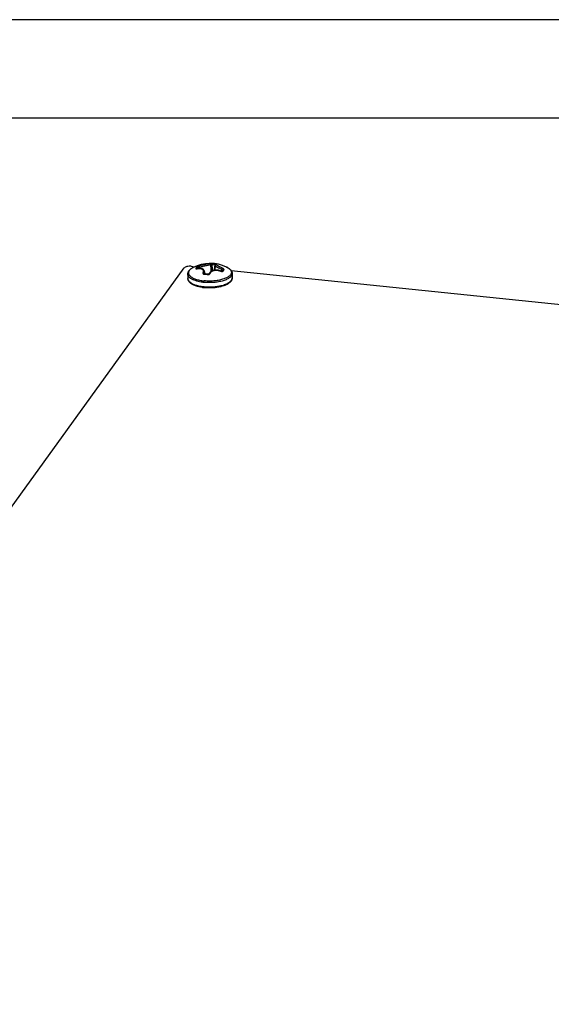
# Model space of a CAD drawing. Header units: millimetres. Extents: x -6552 to -4132, y 482 to 1483.
# Tile 75 of 80: x -4750 to -4654, y 1305 to 1483. Entities that reach past the tile are written whole.
import ezdxf

# ---------------------------------------------------------------- set-up
doc = ezdxf.new("R2010")
doc.units = ezdxf.units.MM
doc.header["$LTSCALE"] = 16.335
doc.layers.get('0').update_dxf_attribs({"linetype": 'CONTINUOUS'})
doc.layers.add('1', color=7, linetype='CONTINUOUS')
doc.layers.add('AXES', color=7, linetype='CONTINUOUS')

# ---------------------------------------------------------------- blocks, each defined once
blk = doc.blocks.new('AAXXX')
at = {"layer": '1'}
for p, q in [((-2141.569, 350.671), (-2223.646, 350.671)), ((-2222.681, 349.645), (-2142.534, 349.645))]:
    blk.add_line(p, q, dxfattribs=at)

msp = doc.modelspace()

# ---------------------------------------------------------------- linework, layer by layer
at = {"linetype": 'Continuous'}
for p, q in [((-4719.28, 1438.39), (-4718.61, 1438.32)), ((-4714.92, 1438.55), (-4715.01, 1437.71)), ((-4714.74, 1438.76), (-4714.74, 1438.76)), ((-4836.49, 1277.82), (-4720.52, 1438.1)), ((-4718.02, 1438), (-4718.02, 1438.07)), ((-4717.77, 1438.03), (-4717.78, 1438.23)), ((-4717.77, 1438.03), (-4717.78, 1438.23)), ((-4716.9, 1437.02), (-4716.91, 1437.09)), ((-4716.9, 1437.02), (-4716.9, 1437.03)), ((-4716.86, 1437.42), (-4716.81, 1436.99)), ((-4716.03, 1437.04), (-4716.03, 1437.04)), ((-4713.78, 1437.51), (-4713.74, 1437.82)), ((-4713.58, 1437.7), (-4713.58, 1437.7)), ((-4712.74, 1438.18), (-4712.74, 1438.18)), ((-4712.74, 1438.18), (-4712.74, 1438.18)), ((-4712.08, 1437.64), (-4445.19, 1410.16))]:
    msp.add_line(p, q, dxfattribs=at)
for points in [[(-4714.74, 1438.76), (-4714.75, 1438.76), (-4714.77, 1438.75), (-4714.79, 1438.74), (-4714.81, 1438.73), (-4714.83, 1438.71), (-4714.85, 1438.7), (-4714.87, 1438.68), (-4714.88, 1438.66), (-4714.9, 1438.64), (-4714.91, 1438.62), (-4714.91, 1438.59), (-4714.92, 1438.57), (-4714.92, 1438.55)], [(-4718.13, 1437.98), (-4718.14, 1437.98), (-4718.16, 1437.98), (-4718.17, 1437.98), (-4718.19, 1437.97), (-4718.2, 1437.97), (-4718.21, 1437.97), (-4718.22, 1437.97), (-4718.23, 1437.97), (-4718.24, 1437.97), (-4718.25, 1437.97), (-4718.25, 1437.97), (-4718.25, 1437.97), (-4718.25, 1437.97)], [(-4716.86, 1437.42), (-4716.86, 1437.45), (-4716.88, 1437.5), (-4716.89, 1437.55), (-4716.91, 1437.6), (-4716.93, 1437.65), (-4716.96, 1437.69), (-4716.99, 1437.74), (-4717.03, 1437.78), (-4717.07, 1437.81), (-4717.11, 1437.85), (-4717.15, 1437.88), (-4717.2, 1437.91), (-4717.26, 1437.94), (-4717.32, 1437.96), (-4717.38, 1437.98), (-4717.44, 1438), (-4717.51, 1438.01), (-4717.58, 1438.02), (-4717.66, 1438.03), (-4717.73, 1438.03), (-4717.81, 1438.03), (-4717.9, 1438.02), (-4717.98, 1438.01), (-4718.07, 1438), (-4718.13, 1437.98)], [(-4716.8, 1436.99), (-4716.81, 1437), (-4716.83, 1437), (-4716.85, 1437), (-4716.86, 1437), (-4716.87, 1437.01), (-4716.88, 1437.01), (-4716.89, 1437.02), (-4716.9, 1437.02), (-4716.9, 1437.03), (-4716.91, 1437.03), (-4716.91, 1437.03), (-4716.91, 1437.03)], [(-4716.03, 1437.04), (-4716.03, 1437.04), (-4716.03, 1437.03), (-4716.04, 1437.03), (-4716.04, 1437.02), (-4716.05, 1437.01), (-4716.06, 1437.01), (-4716.07, 1437), (-4716.08, 1436.99), (-4716.09, 1436.98), (-4716.11, 1436.98), (-4716.12, 1436.97), (-4716.14, 1436.96), (-4716.16, 1436.96), (-4716.17, 1436.95), (-4716.19, 1436.95), (-4716.21, 1436.95), (-4716.23, 1436.94), (-4716.25, 1436.94), (-4716.27, 1436.94), (-4716.29, 1436.94), (-4716.3, 1436.94), (-4716.32, 1436.94)], [(-4714.05, 1437.59), (-4714.15, 1437.62), (-4714.25, 1437.65), (-4714.34, 1437.67), (-4714.44, 1437.69), (-4714.54, 1437.71), (-4714.63, 1437.72), (-4714.73, 1437.72), (-4714.82, 1437.72), (-4714.92, 1437.72), (-4715.01, 1437.71), (-4715.1, 1437.7), (-4715.18, 1437.68), (-4715.27, 1437.66), (-4715.35, 1437.63), (-4715.43, 1437.6), (-4715.5, 1437.57), (-4715.58, 1437.53), (-4715.64, 1437.49), (-4715.71, 1437.44), (-4715.77, 1437.39), (-4715.82, 1437.34), (-4715.88, 1437.28), (-4715.92, 1437.22), (-4715.97, 1437.16), (-4716, 1437.09), (-4716.03, 1437.04)], [(-4713.71, 1437.52), (-4713.72, 1437.52), (-4713.73, 1437.51), (-4713.74, 1437.51), (-4713.76, 1437.51), (-4713.77, 1437.51), (-4713.79, 1437.51), (-4713.8, 1437.51), (-4713.82, 1437.52), (-4713.84, 1437.52), (-4713.86, 1437.52), (-4713.89, 1437.53), (-4713.91, 1437.53), (-4713.93, 1437.54), (-4713.95, 1437.55), (-4714.05, 1437.59)], [(-4713.7, 1437.52), (-4713.71, 1437.52), (-4713.71, 1437.52), (-4713.71, 1437.52)]]:
    msp.add_lwpolyline(points, dxfattribs=at)
for centre, radius, start, end in [((-4715.81, 1432.11), 6.8, 64.3486, 117.1908), ((-4901.72, 1421.84), 186.74, 4.8087, 5.1809), ((-4901.15, 1422.62), 186.36, 4.6161, 4.935), ((-4715.89, 1432.42), 6.24, 81.9608, 86.2782), ((-4715.83, 1432.53), 6.39, 84.1186, 86.286), ((-4715.84, 1432.47), 6.45, 81.9634, 84.1169), ((-4543.4, 1417.36), 172.92, 172.9441, 173.2474), ((-4714.68, 1438.58), 0.189, 78.4531, 107.5133), ((-4717.63, 1435.64), 2.84, 119.6185, 120.4784), ((-4717.53, 1435.46), 3.04, 118.017, 119.6029), ((-4717.44, 1435.29), 3.23, 117.1902, 118.0179), ((-4718.37, 1437.84), 0.224, 38.115, 49.0319), ((-4717.72, 1435.83), 2.17, 100.4337, 101.6827), ((-4716.46, 1436.8), 2.01, 141.0184, 143.5424), ((-4716.76, 1437.05), 0.152, 186.8079, 187.3412), ((-4717.32, 1429.97), 6.99, 84.1156, 86.0958), ((-4717.28, 1429.95), 7.06, 82.1575, 86.0821), ((-4717.33, 1429.86), 7.1, 82.1587, 84.1183), ((-4713.67, 1438.34), 0.871, 247.9816, 248.6926), ((-4710.64, 1435.42), 3.72, 145.2612, 145.7496), ((-4713.6, 1437.41), 0.153, 127.9679, 135.5023), ((-4714.25, 1435.37), 3.19, 62.8892, 64.3523), ((-4714.14, 1435.57), 2.96, 61.6716, 62.8778), ((-4716.07, 1444.4), 8.95, 262.9517, 264.1211), ((-4716.07, 1444.34), 8.62, 262.9484, 264.1243), ((-4715.76, 1442.91), 8.23, 279.7486, 280.9847), ((-4715.68, 1442.49), 7.81, 280.9901, 282.2707), ((-4715.59, 1442.07), 7.37, 282.2761, 283.606), ((-4714.9, 1439.76), 4.96, 289.6628, 291.3935), ((-4716.07, 1442.83), 8.34, 262.0349, 263.2468), ((-4715.82, 1443.3), 8.63, 278.547, 279.7445)]:
    msp.add_arc(centre, radius, start, end, dxfattribs=at)
for points, knots in [([(-4719.28, 1438.39), (-4719.53, 1438.41), (-4719.9, 1438.4), (-4720.32, 1438.27), (-4720.47, 1438.16), (-4720.52, 1438.1)], [0, 0, 0, 0, 0.584108, 0.826032, 1, 1, 1, 1]), ([(-4717.79, 1438.48), (-4717.84, 1438.46), (-4717.94, 1438.43), (-4718.06, 1438.39), (-4718.15, 1438.34), (-4718.21, 1438.31), (-4718.25, 1438.28), (-4718.28, 1438.26), (-4718.29, 1438.25)], [0, 0, 0, 0, 0.289118, 0.576854, 0.708136, 0.82486, 0.923089, 1, 1, 1, 1]), ([(-4717.78, 1438.23), (-4717.79, 1438.26), (-4717.8, 1438.31), (-4717.81, 1438.37), (-4717.81, 1438.41), (-4717.8, 1438.44), (-4717.8, 1438.46), (-4717.79, 1438.47), (-4717.79, 1438.48)], [0, 0, 0, 0, 0.31077, 0.602913, 0.730142, 0.839668, 0.929513, 1, 1, 1, 1]), ([(-4715.94, 1438.9), (-4715.97, 1438.89), (-4716.07, 1438.87), (-4716.23, 1438.83), (-4716.43, 1438.78), (-4716.77, 1438.71), (-4717.22, 1438.6), (-4717.6, 1438.52), (-4717.79, 1438.48)], [0, 0, 0, 0, 0.06111, 0.148699, 0.260525, 0.392537, 0.693524, 1, 1, 1, 1]), ([(-4715.74, 1438.7), (-4715.76, 1438.7), (-4715.8, 1438.68), (-4715.9, 1438.65), (-4716.06, 1438.61), (-4716.29, 1438.55), (-4716.55, 1438.49), (-4716.84, 1438.42), (-4717.26, 1438.33), (-4717.57, 1438.27), (-4717.78, 1438.23)], [0, 0, 0, 0, 0.027811, 0.062339, 0.150804, 0.262932, 0.394653, 0.54052, 0.694252, 1, 1, 1, 1]), ([(-4715.42, 1438.9), (-4715.47, 1438.91), (-4715.55, 1438.91), (-4715.66, 1438.91), (-4715.73, 1438.91), (-4715.8, 1438.91), (-4715.86, 1438.91), (-4715.9, 1438.91), (-4715.93, 1438.9), (-4715.94, 1438.9)], [0, 0, 0, 0, 0.313177, 0.46705, 0.611312, 0.740796, 0.851058, 0.938415, 1, 1, 1, 1]), ([(-4715.74, 1438.7), (-4715.74, 1438.73), (-4715.75, 1438.78), (-4715.8, 1438.85), (-4715.86, 1438.89), (-4715.91, 1438.9), (-4715.94, 1438.9)], [0, 0, 0, 0, 0.254333, 0.507077, 0.755696, 1, 1, 1, 1]), ([(-4715.49, 1438.65), (-4715.51, 1438.65), (-4715.57, 1438.66), (-4715.63, 1438.67), (-4715.67, 1438.68), (-4715.7, 1438.69), (-4715.72, 1438.7), (-4715.74, 1438.7), (-4715.74, 1438.7)], [0, 0, 0, 0, 0.316532, 0.612422, 0.739779, 0.848614, 0.936144, 1, 1, 1, 1]), ([(-4715.49, 1438.65), (-4715.49, 1438.66), (-4715.49, 1438.69), (-4715.48, 1438.74), (-4715.48, 1438.78), (-4715.47, 1438.82), (-4715.46, 1438.86), (-4715.45, 1438.88), (-4715.44, 1438.89), (-4715.43, 1438.9), (-4715.42, 1438.9), (-4715.42, 1438.9)], [0, 0, 0, 0, 0.164987, 0.33287, 0.495036, 0.643772, 0.77203, 0.874508, 0.915278, 0.949165, 1, 1, 1, 1]), ([(-4715.02, 1438.6), (-4715.02, 1438.61), (-4715.01, 1438.65), (-4715.01, 1438.69), (-4715, 1438.73), (-4714.99, 1438.77), (-4714.98, 1438.81), (-4714.97, 1438.83), (-4714.96, 1438.84), (-4714.95, 1438.85), (-4714.94, 1438.85), (-4714.94, 1438.85)], [0, 0, 0, 0, 0.163904, 0.331437, 0.493897, 0.643426, 0.772749, 0.876211, 0.917242, 0.951067, 1, 1, 1, 1]), ([(-4714.91, 1438.6), (-4714.93, 1438.6), (-4714.96, 1438.6), (-4715, 1438.6), (-4715.02, 1438.6)], [0, 0, 0, 0, 0.445656, 1, 1, 1, 1]), ([(-4714.64, 1438.77), (-4714.64, 1438.77), (-4714.64, 1438.77), (-4714.63, 1438.77), (-4714.63, 1438.78), (-4714.63, 1438.78), (-4714.63, 1438.78), (-4714.63, 1438.78), (-4714.64, 1438.79), (-4714.64, 1438.79), (-4714.65, 1438.8), (-4714.67, 1438.8), (-4714.69, 1438.81), (-4714.71, 1438.81), (-4714.73, 1438.82), (-4714.76, 1438.83), (-4714.8, 1438.83), (-4714.86, 1438.84), (-4714.91, 1438.85), (-4714.94, 1438.85)], [0, 0, 0, 0, 0.025336, 0.034592, 0.042036, 0.048459, 0.055057, 0.06294, 0.072784, 0.099514, 0.136421, 0.183659, 0.241095, 0.30836, 0.384993, 0.470367, 0.563761, 0.771346, 1, 1, 1, 1]), ([(-4713.74, 1437.82), (-4713.82, 1437.85), (-4713.98, 1437.91), (-4714.21, 1438.02), (-4714.42, 1438.12), (-4714.57, 1438.21), (-4714.68, 1438.27), (-4714.74, 1438.32), (-4714.8, 1438.36), (-4714.85, 1438.41), (-4714.88, 1438.45), (-4714.91, 1438.49), (-4714.93, 1438.53), (-4714.92, 1438.55)], [0, 0, 0, 0, 0.187418, 0.365183, 0.528353, 0.672188, 0.735557, 0.792668, 0.843224, 0.887061, 0.924192, 0.954893, 1, 1, 1, 1]), ([(-4713.62, 1438.05), (-4713.71, 1438.09), (-4713.88, 1438.16), (-4714.08, 1438.26), (-4714.23, 1438.34), (-4714.33, 1438.4), (-4714.42, 1438.45), (-4714.5, 1438.51), (-4714.56, 1438.55), (-4714.62, 1438.6), (-4714.66, 1438.64), (-4714.68, 1438.67), (-4714.69, 1438.69), (-4714.69, 1438.71), (-4714.69, 1438.72), (-4714.69, 1438.74), (-4714.68, 1438.75), (-4714.67, 1438.76), (-4714.66, 1438.76), (-4714.65, 1438.77), (-4714.64, 1438.77)], [0, 0, 0, 0, 0.21153, 0.409295, 0.500439, 0.585058, 0.662205, 0.731059, 0.790968, 0.841497, 0.882519, 0.914362, 0.927188, 0.938281, 0.948076, 0.95718, 0.96632, 0.976184, 0.987298, 1, 1, 1, 1]), ([(-4719.88, 1436.97), (-4719.88, 1437.03), (-4719.87, 1437.16), (-4719.81, 1437.33), (-4719.73, 1437.5), (-4719.63, 1437.63), (-4719.54, 1437.72), (-4719.45, 1437.82), (-4719.31, 1437.93), (-4719.12, 1438.06), (-4718.99, 1438.13), (-4718.92, 1438.17)], [0, 0, 0, 0, 0.113414, 0.226957, 0.342669, 0.461505, 0.522722, 0.585383, 0.715704, 0.853681, 1, 1, 1, 1]), ([(-4717.17, 1435.51), (-4717.36, 1435.54), (-4717.73, 1435.59), (-4718.25, 1435.72), (-4718.65, 1435.85), (-4718.93, 1435.97), (-4719.12, 1436.06), (-4719.29, 1436.16), (-4719.44, 1436.26), (-4719.57, 1436.37), (-4719.68, 1436.49), (-4719.77, 1436.6), (-4719.83, 1436.73), (-4719.87, 1436.85), (-4719.88, 1436.93), (-4719.88, 1436.97)], [0, 0, 0, 0, 0.175416, 0.339521, 0.489527, 0.558559, 0.623327, 0.68372, 0.739715, 0.791403, 0.839015, 0.882955, 0.923839, 0.962506, 1, 1, 1, 1]), ([(-4719.07, 1438.08), (-4719.15, 1438.04), (-4719.3, 1437.94), (-4719.49, 1437.78), (-4719.63, 1437.61), (-4719.71, 1437.46), (-4719.74, 1437.34), (-4719.75, 1437.25), (-4719.75, 1437.16), (-4719.74, 1437.07), (-4719.71, 1436.98), (-4719.66, 1436.86), (-4719.55, 1436.72), (-4719.39, 1436.55), (-4719.17, 1436.4), (-4718.92, 1436.26), (-4718.62, 1436.13), (-4718.29, 1436.02), (-4717.93, 1435.92), (-4717.54, 1435.85), (-4717.27, 1435.81), (-4717.13, 1435.79)], [0, 0, 0, 0, 0.063907, 0.120753, 0.171063, 0.216011, 0.237104, 0.257657, 0.278019, 0.298552, 0.319606, 0.341501, 0.388787, 0.442081, 0.502228, 0.569514, 0.643816, 0.724723, 0.811603, 0.903661, 1, 1, 1, 1]), ([(-4718.42, 1438.05), (-4718.43, 1438.05), (-4718.43, 1438.04), (-4718.44, 1438.02), (-4718.44, 1438.01), (-4718.44, 1437.99), (-4718.43, 1437.98), (-4718.42, 1437.97), (-4718.41, 1437.96), (-4718.38, 1437.95), (-4718.35, 1437.94), (-4718.29, 1437.94), (-4718.23, 1437.95), (-4718.18, 1437.96), (-4718.16, 1437.96)], [0, 0, 0, 0, 0.052993, 0.0992, 0.139905, 0.177337, 0.214398, 0.254005, 0.298425, 0.349107, 0.471607, 0.622944, 0.800612, 1, 1, 1, 1]), ([(-4718.29, 1438.25), (-4718.3, 1438.23), (-4718.35, 1438.17), (-4718.39, 1438.1), (-4718.42, 1438.05)], [0, 0, 0, 0, 0.239717, 1, 1, 1, 1]), ([(-4718.23, 1438), (-4718.24, 1438.02), (-4718.27, 1438.04), (-4718.32, 1438.06), (-4718.37, 1438.06), (-4718.41, 1438.06), (-4718.42, 1438.05)], [0, 0, 0, 0, 0.256645, 0.511342, 0.76007, 1, 1, 1, 1]), ([(-4718.02, 1438.07), (-4718.02, 1438.08), (-4718.03, 1438.11), (-4718.05, 1438.15), (-4718.08, 1438.19), (-4718.12, 1438.23), (-4718.18, 1438.25), (-4718.24, 1438.25), (-4718.27, 1438.25), (-4718.29, 1438.25)], [0, 0, 0, 0, 0.122574, 0.24813, 0.375618, 0.503978, 0.756415, 0.879823, 1, 1, 1, 1]), ([(-4718.13, 1437.98), (-4718.14, 1437.98), (-4718.15, 1437.98), (-4718.16, 1437.97), (-4718.16, 1437.96)], [0, 0, 0, 0, 0.455573, 1, 1, 1, 1]), ([(-4718.11, 1437.97), (-4718.03, 1437.98), (-4717.87, 1438), (-4717.67, 1438), (-4717.53, 1437.97), (-4717.41, 1437.94), (-4717.3, 1437.88), (-4717.21, 1437.81), (-4717.16, 1437.74), (-4717.12, 1437.67), (-4717.1, 1437.59), (-4717.09, 1437.51), (-4717.09, 1437.42), (-4717.11, 1437.33), (-4717.13, 1437.27), (-4717.14, 1437.24)], [0, 0, 0, 0, 0.163234, 0.311867, 0.380056, 0.443997, 0.559816, 0.613231, 0.664837, 0.71586, 0.767559, 0.821066, 0.877274, 0.936801, 1, 1, 1, 1]), ([(-4717.78, 1438.23), (-4717.81, 1438.22), (-4717.86, 1438.2), (-4717.91, 1438.16), (-4717.96, 1438.13), (-4717.98, 1438.11), (-4718.01, 1438.09), (-4718.02, 1438.07), (-4718.02, 1438.07)], [0, 0, 0, 0, 0.277716, 0.560324, 0.693073, 0.813889, 0.917765, 1, 1, 1, 1]), ([(-4717.14, 1437.24), (-4717.14, 1437.22), (-4717.15, 1437.19), (-4717.15, 1437.13), (-4717.13, 1437.08), (-4717.09, 1437.03), (-4717.05, 1437), (-4716.96, 1436.95), (-4716.89, 1436.94), (-4716.84, 1436.94)], [0, 0, 0, 0, 0.111756, 0.219244, 0.327532, 0.441583, 0.565023, 0.699644, 1, 1, 1, 1]), ([(-4716.91, 1437.09), (-4716.91, 1437.11), (-4716.94, 1437.15), (-4716.99, 1437.2), (-4717.06, 1437.23), (-4717.11, 1437.24), (-4717.14, 1437.24)], [0, 0, 0, 0, 0.221768, 0.471379, 0.737024, 1, 1, 1, 1]), ([(-4716.86, 1437.42), (-4716.85, 1437.37), (-4716.86, 1437.25), (-4716.89, 1437.14), (-4716.91, 1437.09)], [0, 0, 0, 0, 0.474316, 1, 1, 1, 1]), ([(-4716.91, 1437.09), (-4716.91, 1437.08), (-4716.91, 1437.07), (-4716.91, 1437.05), (-4716.91, 1437.03)], [0, 0, 0, 0, 0.253722, 1, 1, 1, 1]), ([(-4716.8, 1436.99), (-4716.8, 1436.99), (-4716.8, 1436.99), (-4716.81, 1436.99), (-4716.82, 1436.99), (-4716.82, 1436.98), (-4716.83, 1436.96), (-4716.84, 1436.94), (-4716.84, 1436.94)], [0, 0, 0, 0, 0.073821, 0.155651, 0.25133, 0.364098, 0.645673, 1, 1, 1, 1]), ([(-4716.36, 1436.89), (-4716.33, 1436.88), (-4716.28, 1436.88), (-4716.2, 1436.89), (-4716.12, 1436.9), (-4716.05, 1436.93), (-4715.98, 1436.96), (-4715.91, 1437.02), (-4715.86, 1437.07), (-4715.85, 1437.11)], [0, 0, 0, 0, 0.135928, 0.273822, 0.410616, 0.543545, 0.670266, 0.789108, 1, 1, 1, 1]), ([(-4716.32, 1436.94), (-4716.32, 1436.94), (-4716.32, 1436.94), (-4716.33, 1436.94), (-4716.33, 1436.94), (-4716.34, 1436.93), (-4716.35, 1436.91), (-4716.36, 1436.9), (-4716.36, 1436.89)], [0, 0, 0, 0, 0.066218, 0.142338, 0.234916, 0.347106, 0.633946, 1, 1, 1, 1]), ([(-4716.03, 1437.04), (-4716.02, 1437.05), (-4716.02, 1437.06), (-4716, 1437.08), (-4715.96, 1437.1), (-4715.9, 1437.11), (-4715.87, 1437.11), (-4715.85, 1437.11)], [0, 0, 0, 0, 0.106972, 0.216528, 0.450807, 0.712908, 1, 1, 1, 1]), ([(-4715.85, 1437.11), (-4715.82, 1437.17), (-4715.74, 1437.3), (-4715.58, 1437.45), (-4715.37, 1437.58), (-4715.12, 1437.66), (-4714.85, 1437.69), (-4714.46, 1437.68), (-4714.18, 1437.61), (-4713.99, 1437.53)], [0, 0, 0, 0, 0.10242, 0.209564, 0.324226, 0.447639, 0.579259, 0.717128, 1, 1, 1, 1]), ([(-4712.16, 1436.87), (-4712.21, 1436.81), (-4712.32, 1436.68), (-4712.53, 1436.52), (-4712.78, 1436.36), (-4713.08, 1436.22), (-4713.41, 1436.1), (-4713.78, 1435.98), (-4714.18, 1435.89), (-4714.46, 1435.84), (-4714.6, 1435.82)], [0, 0, 0, 0, 0.085609, 0.18271, 0.291955, 0.413251, 0.545927, 0.688905, 0.840802, 1, 1, 1, 1]), ([(-4712.04, 1436.63), (-4712.08, 1436.57), (-4712.2, 1436.44), (-4712.41, 1436.27), (-4712.67, 1436.11), (-4712.98, 1435.96), (-4713.33, 1435.83), (-4713.71, 1435.72), (-4714.12, 1435.62), (-4714.41, 1435.57), (-4714.55, 1435.55)], [0, 0, 0, 0, 0.085609, 0.18271, 0.291955, 0.413251, 0.545927, 0.688905, 0.840802, 1, 1, 1, 1]), ([(-4713.97, 1437.56), (-4713.97, 1437.56), (-4713.98, 1437.56), (-4713.98, 1437.55), (-4713.98, 1437.55), (-4713.99, 1437.54), (-4713.99, 1437.54), (-4713.99, 1437.53)], [0, 0, 0, 0, 0.097719, 0.181346, 0.291784, 0.593967, 1, 1, 1, 1]), ([(-4713.98, 1437.53), (-4713.94, 1437.51), (-4713.86, 1437.49), (-4713.76, 1437.47), (-4713.69, 1437.47), (-4713.62, 1437.48), (-4713.57, 1437.49), (-4713.52, 1437.51), (-4713.5, 1437.53), (-4713.49, 1437.55)], [0, 0, 0, 0, 0.307353, 0.453866, 0.59063, 0.71462, 0.823848, 0.918095, 1, 1, 1, 1]), ([(-4713.74, 1437.82), (-4713.73, 1437.84), (-4713.71, 1437.89), (-4713.69, 1437.94), (-4713.66, 1437.99), (-4713.65, 1438.01), (-4713.64, 1438.03), (-4713.63, 1438.04), (-4713.62, 1438.05)], [0, 0, 0, 0, 0.293328, 0.585261, 0.717054, 0.83269, 0.928105, 1, 1, 1, 1]), ([(-4713.61, 1437.66), (-4713.61, 1437.67), (-4713.63, 1437.7), (-4713.66, 1437.74), (-4713.69, 1437.78), (-4713.72, 1437.8), (-4713.74, 1437.82)], [0, 0, 0, 0, 0.202795, 0.443543, 0.713075, 1, 1, 1, 1]), ([(-4713.58, 1437.7), (-4713.59, 1437.68), (-4713.63, 1437.63), (-4713.67, 1437.58), (-4713.7, 1437.54)], [0, 0, 0, 0, 0.242251, 1, 1, 1, 1]), ([(-4713.7, 1437.53), (-4713.68, 1437.54), (-4713.65, 1437.56), (-4713.6, 1437.57), (-4713.55, 1437.57), (-4713.51, 1437.55), (-4713.49, 1437.55)], [0, 0, 0, 0, 0.23616, 0.481629, 0.737091, 1, 1, 1, 1]), ([(-4713.35, 1437.74), (-4713.35, 1437.74), (-4713.34, 1437.75), (-4713.34, 1437.78), (-4713.34, 1437.81), (-4713.36, 1437.85), (-4713.39, 1437.89), (-4713.43, 1437.93), (-4713.49, 1437.98), (-4713.55, 1438.01), (-4713.6, 1438.04), (-4713.62, 1438.05)], [0, 0, 0, 0, 0.039108, 0.077601, 0.158835, 0.254833, 0.370216, 0.505246, 0.657714, 0.824127, 1, 1, 1, 1]), ([(-4713.58, 1437.7), (-4713.57, 1437.71), (-4713.55, 1437.73), (-4713.51, 1437.75), (-4713.47, 1437.76), (-4713.42, 1437.76), (-4713.37, 1437.75), (-4713.35, 1437.74)], [0, 0, 0, 0, 0.238877, 0.360749, 0.484621, 0.738287, 1, 1, 1, 1]), ([(-4713.49, 1437.55), (-4713.48, 1437.56), (-4713.44, 1437.63), (-4713.39, 1437.69), (-4713.35, 1437.74)], [0, 0, 0, 0, 0.261916, 1, 1, 1, 1]), ([(-4712.87, 1438.25), (-4712.8, 1438.21), (-4712.66, 1438.14), (-4712.47, 1438.02), (-4712.33, 1437.91), (-4712.23, 1437.82), (-4712.14, 1437.73), (-4712.04, 1437.6), (-4711.95, 1437.44), (-4711.89, 1437.26), (-4711.88, 1437.14), (-4711.88, 1437.08)], [0, 0, 0, 0, 0.146311, 0.284282, 0.414601, 0.477261, 0.538479, 0.657314, 0.773025, 0.88659, 1, 1, 1, 1]), ([(-4712.74, 1438.18), (-4712.66, 1438.14), (-4712.51, 1438.05), (-4712.31, 1437.9), (-4712.16, 1437.73), (-4712.08, 1437.59), (-4712.03, 1437.47), (-4712.01, 1437.39), (-4712.01, 1437.3), (-4712.01, 1437.21), (-4712.03, 1437.12), (-4712.08, 1437.01), (-4712.12, 1436.92), (-4712.16, 1436.87)], [0, 0, 0, 0, 0.1656, 0.31339, 0.4445, 0.56156, 0.616268, 0.669318, 0.721543, 0.773829, 0.827064, 0.882082, 1, 1, 1, 1]), ([(-4711.88, 1437.08), (-4711.88, 1437.04), (-4711.88, 1436.96), (-4711.91, 1436.85), (-4711.96, 1436.74), (-4712.01, 1436.67), (-4712.04, 1436.63)], [0, 0, 0, 0, 0.235, 0.476364, 0.729855, 1, 1, 1, 1]), ([(-4718.64, 1434.93), (-4718.73, 1434.96), (-4718.9, 1435.03), (-4719.13, 1435.16), (-4719.34, 1435.3), (-4719.51, 1435.45), (-4719.66, 1435.61), (-4719.77, 1435.79), (-4719.85, 1435.99), (-4719.87, 1436.13), (-4719.87, 1436.2)], [0, 0, 0, 0, 0.150545, 0.291592, 0.423626, 0.547663, 0.665335, 0.778786, 0.889684, 1, 1, 1, 1]), ([(-4719.87, 1436.2), (-4719.87, 1436.14), (-4719.85, 1436.03), (-4719.78, 1435.87), (-4719.68, 1435.72), (-4719.53, 1435.57), (-4719.35, 1435.43), (-4719.14, 1435.3), (-4718.89, 1435.17), (-4718.71, 1435.1), (-4718.61, 1435.07)], [0, 0, 0, 0, 0.090463, 0.185666, 0.289527, 0.404788, 0.533065, 0.675078, 0.830875, 1, 1, 1, 1]), ([(-4717.23, 1434.57), (-4717.36, 1434.59), (-4717.61, 1434.63), (-4717.98, 1434.71), (-4718.32, 1434.81), (-4718.54, 1434.88), (-4718.64, 1434.93)], [0, 0, 0, 0, 0.268454, 0.52578, 0.770097, 1, 1, 1, 1]), ([(-4718.61, 1435.07), (-4718.51, 1435.03), (-4718.28, 1434.96), (-4717.93, 1434.87), (-4717.55, 1434.79), (-4717.29, 1434.75), (-4717.16, 1434.74)], [0, 0, 0, 0, 0.229452, 0.473962, 0.731559, 1, 1, 1, 1]), ([(-4714.55, 1435.55), (-4714.75, 1435.52), (-4715.15, 1435.47), (-4715.77, 1435.44), (-4716.38, 1435.44), (-4716.79, 1435.47), (-4716.99, 1435.49)], [0, 0, 0, 0, 0.246342, 0.498502, 0.75141, 1, 1, 1, 1]), ([(-4714.6, 1435.82), (-4714.79, 1435.79), (-4715.18, 1435.75), (-4715.77, 1435.72), (-4716.37, 1435.72), (-4716.76, 1435.75), (-4716.95, 1435.77)], [0, 0, 0, 0, 0.246342, 0.498502, 0.75141, 1, 1, 1, 1]), ([(-4713.85, 1434.9), (-4713.8, 1434.92), (-4713.59, 1434.97), (-4713.38, 1435.03), (-4713.23, 1435.09)], [0, 0, 0, 0, 0.25976, 1, 1, 1, 1]), ([(-4713.38, 1434.87), (-4713.42, 1434.86), (-4713.57, 1434.81), (-4713.73, 1434.77), (-4713.85, 1434.74)], [0, 0, 0, 0, 0.243097, 1, 1, 1, 1]), ([(-4712.07, 1435.71), (-4712.14, 1435.62), (-4712.3, 1435.44), (-4712.61, 1435.22), (-4712.97, 1435.03), (-4713.24, 1434.92), (-4713.38, 1434.87)], [0, 0, 0, 0, 0.215762, 0.451807, 0.712834, 1, 1, 1, 1]), ([(-4713.09, 1435.14), (-4712.97, 1435.19), (-4712.75, 1435.29), (-4712.45, 1435.46), (-4712.21, 1435.64), (-4712.08, 1435.78), (-4712.02, 1435.85)], [0, 0, 0, 0, 0.296596, 0.562239, 0.796194, 1, 1, 1, 1]), ([(-4711.87, 1436.3), (-4711.87, 1436.25), (-4711.88, 1436.15), (-4711.92, 1435.99), (-4711.98, 1435.84), (-4712.04, 1435.75), (-4712.07, 1435.71)], [0, 0, 0, 0, 0.246923, 0.494466, 0.744686, 1, 1, 1, 1]), ([(-4712.02, 1435.85), (-4712, 1435.89), (-4711.95, 1435.96), (-4711.9, 1436.07), (-4711.87, 1436.19), (-4711.87, 1436.27), (-4711.87, 1436.3)], [0, 0, 0, 0, 0.270145, 0.523636, 0.765, 1, 1, 1, 1]), ([(-4717.16, 1434.74), (-4716.94, 1434.71), (-4716.51, 1434.67), (-4715.85, 1434.66), (-4715.19, 1434.69), (-4714.76, 1434.74), (-4714.54, 1434.77)], [0, 0, 0, 0, 0.247011, 0.499939, 0.752898, 1, 1, 1, 1]), ([(-4714.52, 1434.6), (-4714.73, 1434.56), (-4715.15, 1434.51), (-4715.78, 1434.48), (-4716.42, 1434.49), (-4716.85, 1434.52), (-4717.06, 1434.55)], [0, 0, 0, 0, 0.246377, 0.49894, 0.75204, 1, 1, 1, 1]), ([(-4713.85, 1434.74), (-4713.9, 1434.72), (-4714.12, 1434.67), (-4714.35, 1434.62), (-4714.52, 1434.6)], [0, 0, 0, 0, 0.243263, 1, 1, 1, 1])]:
    msp.add_open_spline(points, degree=3, knots=knots, dxfattribs=at)
at = {"layer": 'AXES', "linetype": 'Continuous'}
for p, q in [((-4719.88, 1436.97), (-4719.87, 1436.2)), ((-4711.88, 1437.08), (-4711.87, 1436.3))]:
    msp.add_line(p, q, dxfattribs=at)

# ---------------------------------------------------------------- block references
at = {"xscale": 17.24976, "yscale": 17.24976, "zscale": 17.24976}
msp.add_blockref('AAXXX', (32809.57, -4566.13), dxfattribs=at)

doc.saveas('drawing.dxf')
